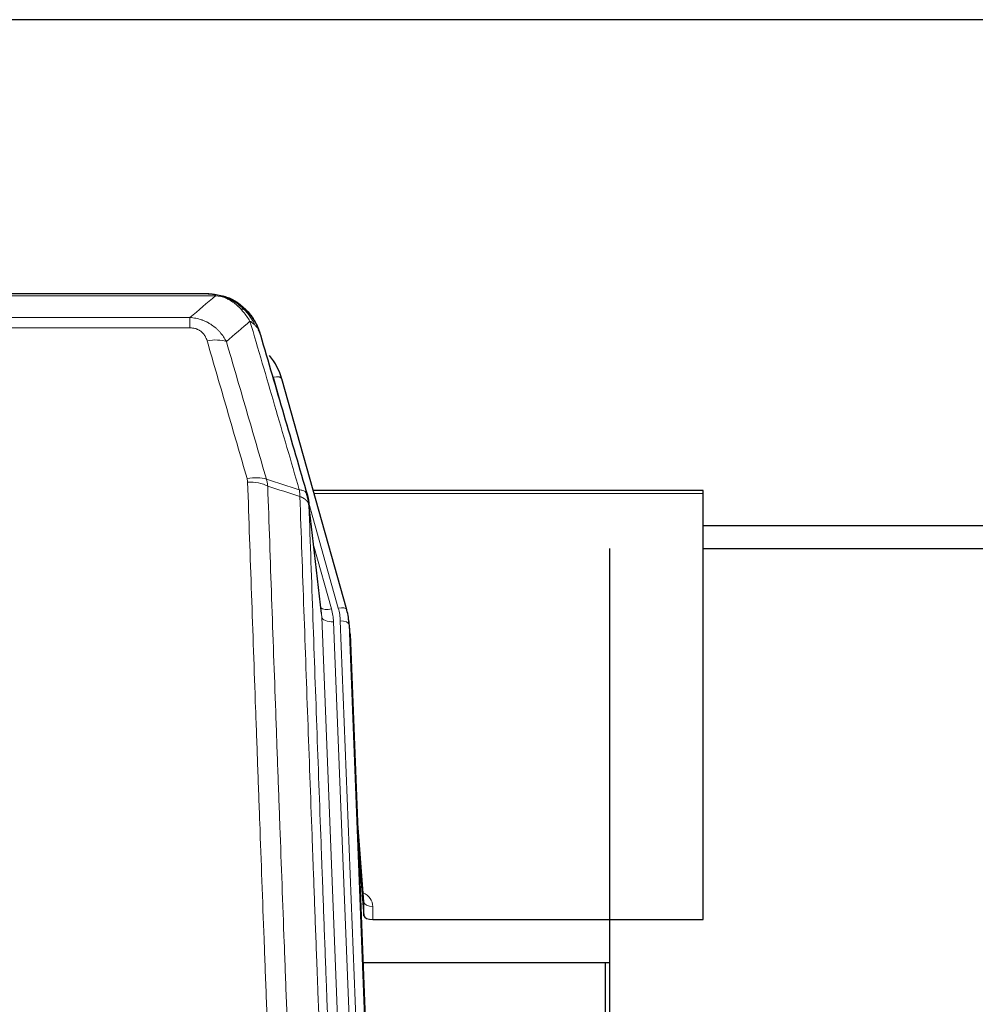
# Model space of a CAD drawing. Header units: inches. Extents: x 0 to 23760, y -13 to 16800.
# Tile 67 of 223: x 6091 to 6418, y 8263 to 8599. Entities that reach past the tile are written whole.
import ezdxf

# ---------------------------------------------------------------- set-up
doc = ezdxf.new("R2010")
doc.units = ezdxf.units.IN
doc.layers.add('254', color=7, linetype='Continuous', true_color=0xffffff)

msp = doc.modelspace()

# ---------------------------------------------------------------- linework, layer by layer
at = {"layer": '254', "color": 2, "linetype": 'Continuous', "lineweight": 25}
for p, q in [((6862.731, 8599.113), (5263.239, 8599.113)), ((6155.799, 8505.486), (5937.678, 8505.486)), ((6162.741, 8504.01), (6162.841, 8503.982)), ((6202.966, 8397.508), (6180.792, 8476.395)), ((6324.739, 8438.224), (6191.52, 8438.224)), ((6324.739, 8437.194), (6324.739, 8438.224)), ((6324.739, 8291.725), (6324.739, 8437.194)), ((6194.346, 8396.188), (6189.93, 8434.707)), ((6862.731, 8426.15), (6324.738, 8426.15)), ((6292.739, 8418.417), (6292.739, 8088.467)), ((6324.745, 8418.417), (6870.739, 8418.417)), ((6202.985, 8397.412), (6202.966, 8397.508)), ((6204.021, 8390.787), (6203.647, 8394.046)), ((6204.143, 8389.203), (6216.669, 8071.026)), ((6208.841, 8297.732), (6206.634, 8325.931)), ((6207.015, 8316.257), (6208.837, 8292.975)), ((6208.837, 8292.975), (6208.848, 8297.552)), ((6211.836, 8291.725), (6324.739, 8291.725)), ((6292.738, 8276.915), (6208.564, 8276.915)), ((6291.399, 8088.579), (6291.399, 8276.913))]:
    msp.add_line(p, q, dxfattribs=at)
at = {"layer": '254', "color": 110, "linetype": 'Continuous', "lineweight": 13}
for p, q in [((6158.141, 8504.824), (5935.336, 8504.824)), ((6162.841, 8503.982), (6162.91, 8503.825)), ((5944.067, 8497.356), (6149.41, 8497.356)), ((6149.41, 8497.356), (6149.41, 8493.822)), ((6149.41, 8493.822), (5944.067, 8493.822)), ((6182.63, 8460.157), (6177.904, 8476.968)), ((6324.739, 8437.194), (6191.807, 8437.194)), ((6200.078, 8398.082), (6190.005, 8433.916)), ((6194.436, 8395.015), (6190.059, 8433.195)), ((6191.705, 8419.227), (6197.731, 8397.789)), ((6207.433, 8064.879), (6194.436, 8395.015)), ((6211.255, 8067.572), (6198.428, 8393.388)), ((6213.554, 8069.088), (6200.775, 8393.681)), ((6204.143, 8389.203), (6203.769, 8392.461)), ((6203.769, 8392.461), (6216.43, 8070.881)), ((6208.848, 8297.552), (6206.641, 8325.739)), ((6211.846, 8296.141), (6211.836, 8291.725))]:
    msp.add_line(p, q, dxfattribs=at)
for centre, major_axis, ratio, start_param, end_param in [((6155.257, 8483.601), (9.598, 2.808), 0.562843, 0.6646512, 1.4076092), ((6177.904, 8475.583), (-2.888, -0.812), 0.4480327, 3.1416079, 4.5871119), ((6168.918, 8436.718), (9.604, 2.788), 0.5442898, 0.6684637, 1.414101), ((6169.106, 8435.545), (9.994, 0.345), 0.559112, 0.7940626, 1.551472), ((6197.731, 8399.636), (-3.851, -1.082), 0.4480327, 0.2500116, 1.4455193), ((6174.41, 8392.638), (-24.033, -0.038), 0.8858289, 3.1750594, 3.3842109), ((6200.078, 8396.697), (-2.888, -0.812), 0.4480327, 3.1416079, 4.5871119), ((6176.757, 8392.931), (-24.033, -0.038), 0.8858289, 3.1750594, 3.3842109), ((6198.428, 8395.235), (-3.997, -0.157), 0.4614673, 0.0341943, 1.5526308), ((6200.775, 8392.296), (-2.998, -0.118), 0.4614673, 3.175787, 4.6942235), ((6205.843, 8296.141), (-6.003, -0.046), 0.8757409, 3.1327535, 4.2284576), ((6211.846, 8297.595), (3, -0.007), 0.4848086, 3.1763596, 4.7135294)]:
    msp.add_ellipse(centre, major_axis=major_axis, ratio=ratio, start_param=start_param, end_param=end_param, dxfattribs=at)
at = {"layer": '254', "color": 2, "linetype": 'Continuous', "lineweight": 25}
for centre, major_axis, ratio, start_param, end_param in [((6154.597, 8470.381), (-27.014, -0.465), 0.8900028, 3.3708663, 3.7462667), ((6176.757, 8391.545), (-27.027, -0.37), 0.8864308, 3.1643527, 3.3735041), ((6211.836, 8293.019), (3, 0), 0.4313147, 3.1753737, 4.7125436)]:
    msp.add_ellipse(centre, major_axis=major_axis, ratio=ratio, start_param=start_param, end_param=end_param, dxfattribs=at)
at = {"layer": '254', "color": 110, "linetype": 'Continuous', "lineweight": 13}
for points in [[(6149.41, 8497.356), (6152.338, 8499.842), (6155.248, 8502.332), (6158.141, 8504.824)], [(6169.904, 8496.104), (6167.23, 8493.782), (6164.541, 8491.461), (6161.837, 8489.142)], [(6175.515, 8442.145), (6179.263, 8440.926), (6183.011, 8439.71), (6186.758, 8438.495)], [(6175.515, 8442.145), (6175.627, 8441.761), (6175.815, 8440.982), (6175.933, 8440.18), (6175.973, 8439.773)], [(6186.97, 8436.204), (6183.305, 8437.392), (6179.639, 8438.581), (6175.973, 8439.773)]]:
    msp.add_open_spline(points, degree=3, dxfattribs=at)
at = {"layer": '254', "color": 2, "linetype": 'Continuous', "lineweight": 25}
for points, degree in [([(6155.599, 8505.484), (6156.216, 8505.488), (6156.839, 8505.458), (6157.465, 8505.393)], 3), ([(6166.352, 8501.928), (6164.706, 8503.149), (6162.839, 8503.983)], 2), ([(6189.936, 8434.626), (6189.186, 8437.457)], 1)]:
    msp.add_open_spline(points, degree=degree, dxfattribs=at)
for points, knots in [([(6155.599, 8505.484), (6155.673, 8505.486), (6155.747, 8505.486), (6156.043, 8505.486), (6156.265, 8505.477), (6156.692, 8505.442), (6156.898, 8505.416), (6157.15, 8505.37), (6157.211, 8505.357), (6157.271, 8505.344)], [0, 0, 0, 0, 0.125, 0.125, 0.5, 0.5, 0.875, 0.875, 1, 1, 1, 1]), ([(6157.271, 8505.344), (6158.681, 8505.255), (6160.118, 8504.949), (6161.988, 8504.247), (6162.452, 8504.048), (6162.91, 8503.825)], [0, 0, 0, 0, 0.75, 0.75, 1, 1, 1, 1]), ([(6160.743, 8504.74), (6160.823, 8504.716), (6160.902, 8504.691), (6161.575, 8504.479), (6162.163, 8504.26), (6162.741, 8504.01)], [0, 0, 0, 0, 0.1180686, 0.1180686, 1, 1, 1, 1]), ([(6162.91, 8503.825), (6163.138, 8503.713), (6163.366, 8503.596), (6164.267, 8503.103), (6164.927, 8502.681), (6166.196, 8501.743), (6166.806, 8501.227), (6167.578, 8500.484), (6167.767, 8500.294), (6167.953, 8500.099)], [0, 0, 0, 0, 0.125, 0.125, 0.5, 0.5, 0.875, 0.875, 1, 1, 1, 1]), ([(6166.428, 8501.872), (6167.074, 8501.39), (6167.69, 8500.864), (6168.498, 8500.078), (6168.721, 8499.849), (6168.939, 8499.614)], [0, 0, 0, 0, 0.7159091, 0.7159091, 1, 1, 1, 1]), ([(6169.369, 8499.047), (6169.347, 8499.091), (6169.324, 8499.136), (6169.245, 8499.27), (6169.183, 8499.361), (6169.057, 8499.505), (6169.001, 8499.561), (6168.939, 8499.614)], [0, 0, 0, 0, 0.2280377, 0.2280377, 0.6912151, 0.6912151, 1, 1, 1, 1]), ([(6168.939, 8499.614), (6169.374, 8499.145), (6169.784, 8498.654), (6171.313, 8496.618), (6172.209, 8494.929), (6172.822, 8493.19)], [0, 0, 0, 0, 0.25, 0.25, 1, 1, 1, 1]), ([(6169.429, 8498.912), (6169.44, 8498.899), (6169.464, 8498.873), (6169.499, 8498.833), (6169.534, 8498.792), (6169.57, 8498.751), (6169.606, 8498.709), (6169.643, 8498.666), (6169.68, 8498.623), (6169.717, 8498.579), (6169.755, 8498.534), (6169.793, 8498.488), (6169.831, 8498.442), (6169.87, 8498.394), (6169.909, 8498.347), (6169.949, 8498.298), (6169.988, 8498.249), (6170.028, 8498.199), (6170.069, 8498.148), (6170.11, 8498.096), (6170.151, 8498.044), (6170.192, 8497.991), (6170.234, 8497.937), (6170.276, 8497.882), (6170.318, 8497.827), (6170.36, 8497.771), (6170.403, 8497.714), (6170.446, 8497.656), (6170.489, 8497.597), (6170.532, 8497.538), (6170.576, 8497.478), (6170.62, 8497.417), (6170.664, 8497.355), (6170.708, 8497.292), (6170.753, 8497.229), (6170.797, 8497.164), (6170.842, 8497.099), (6170.887, 8497.033), (6170.932, 8496.966), (6170.977, 8496.899), (6171.023, 8496.83), (6171.068, 8496.761), (6171.114, 8496.691), (6171.16, 8496.62), (6171.206, 8496.548), (6171.252, 8496.475), (6171.298, 8496.401), (6171.344, 8496.327), (6171.39, 8496.251), (6171.436, 8496.175), (6171.482, 8496.098), (6171.528, 8496.02), (6171.575, 8495.941), (6171.621, 8495.861), (6171.667, 8495.78), (6171.713, 8495.699), (6171.76, 8495.616), (6171.806, 8495.532), (6171.852, 8495.448), (6171.898, 8495.363), (6171.944, 8495.276), (6171.989, 8495.189), (6172.035, 8495.101), (6172.081, 8495.012), (6172.126, 8494.922), (6172.171, 8494.831), (6172.217, 8494.739), (6172.262, 8494.647), (6172.306, 8494.553), (6172.351, 8494.458), (6172.395, 8494.363), (6172.44, 8494.266), (6172.483, 8494.168), (6172.527, 8494.07), (6172.571, 8493.97), (6172.614, 8493.87), (6172.656, 8493.769), (6172.699, 8493.666), (6172.741, 8493.563), (6172.783, 8493.459), (6172.825, 8493.353), (6172.866, 8493.247), (6172.906, 8493.14), (6172.947, 8493.032), (6172.987, 8492.923), (6173.026, 8492.813), (6173.065, 8492.701), (6173.104, 8492.589), (6173.142, 8492.476), (6173.18, 8492.362), (6173.217, 8492.247), (6173.253, 8492.131), (6173.289, 8492.015), (6173.325, 8491.897), (6173.36, 8491.778), (6173.394, 8491.658), (6173.428, 8491.537), (6173.45, 8491.456), (6173.461, 8491.415)], [0, 0, 0, 0, 0.0060657, 0.012223, 0.0184718, 0.0248123, 0.0312443, 0.0377679, 0.0443831, 0.0510899, 0.0578883, 0.0647782, 0.0717598, 0.0788329, 0.0859977, 0.093254, 0.1006019, 0.1080414, 0.1155725, 0.1231952, 0.1309095, 0.1387154, 0.1466129, 0.1546019, 0.1626826, 0.1708549, 0.1791188, 0.1874742, 0.1959213, 0.20446, 0.2130903, 0.2218121, 0.2306256, 0.2395307, 0.2485274, 0.2576156, 0.2667955, 0.276067, 0.2854301, 0.2948848, 0.3044311, 0.314069, 0.3237985, 0.3336196, 0.3435324, 0.3535367, 0.3636326, 0.3738202, 0.3840993, 0.3944701, 0.4049324, 0.4154864, 0.426132, 0.4368691, 0.4476979, 0.4586183, 0.4696303, 0.480734, 0.4919292, 0.503216, 0.5145945, 0.5260645, 0.5376262, 0.5492795, 0.5610244, 0.5728609, 0.584789, 0.5968087, 0.60892, 0.621123, 0.6334175, 0.6458037, 0.6582815, 0.6708509, 0.6835119, 0.6962645, 0.7091087, 0.7220445, 0.735072, 0.748191, 0.7614017, 0.774704, 0.7880979, 0.8015834, 0.8151605, 0.8288293, 0.8425896, 0.8564416, 0.8703852, 0.8844204, 0.8985472, 0.9127656, 0.9270756, 0.9414773, 0.9559705, 0.9705554, 0.9852319, 1, 1, 1, 1]), ([(6173.461, 8491.415), (6173.403, 8491.726), (6173.321, 8492.03), (6173.108, 8492.622), (6172.977, 8492.911), (6172.822, 8493.19)], [0, 0, 0, 0, 0.5, 0.5, 1, 1, 1, 1]), ([(6173.461, 8491.415), (6174.791, 8486.893), (6176.124, 8482.36), (6178.791, 8473.274), (6180.127, 8468.72), (6184.138, 8455.027), (6186.817, 8445.857), (6189.503, 8436.646)], [0, 0, 0, 0, 0.25, 0.25, 0.5, 0.5, 1, 1, 1, 1]), ([(6189.503, 8436.646), (6189.508, 8436.629), (6189.518, 8436.595), (6189.533, 8436.542), (6189.549, 8436.489), (6189.564, 8436.434), (6189.579, 8436.378), (6189.595, 8436.322), (6189.61, 8436.264), (6189.625, 8436.205), (6189.641, 8436.144), (6189.656, 8436.083), (6189.672, 8436.02), (6189.687, 8435.957), (6189.702, 8435.892), (6189.717, 8435.826), (6189.732, 8435.759), (6189.747, 8435.691), (6189.762, 8435.622), (6189.777, 8435.551), (6189.792, 8435.48), (6189.806, 8435.407), (6189.82, 8435.333), (6189.834, 8435.258), (6189.848, 8435.181), (6189.862, 8435.104), (6189.875, 8435.026), (6189.896, 8434.899), (6189.922, 8434.73), (6189.95, 8434.523), (6189.974, 8434.331), (6189.993, 8434.154), (6190.009, 8433.991), (6190.022, 8433.844), (6190.032, 8433.712), (6190.04, 8433.595), (6190.046, 8433.493), (6190.051, 8433.406), (6190.054, 8433.334), (6190.056, 8433.278), (6190.058, 8433.237), (6190.059, 8433.211), (6190.059, 8433.199), (6190.059, 8433.195)], [0, 0, 0, 0, 0.0155037, 0.0313049, 0.0474035, 0.0637997, 0.0804935, 0.097485, 0.1147743, 0.1323613, 0.1502462, 0.1684289, 0.1869096, 0.2056883, 0.224765, 0.2441397, 0.2638126, 0.2837835, 0.3040527, 0.32462, 0.3454856, 0.3666494, 0.3881116, 0.409872, 0.4319308, 0.454288, 0.4769435, 0.4998975, 0.5635611, 0.6228928, 0.6778927, 0.7285606, 0.7748966, 0.8169007, 0.8545729, 0.8879131, 0.9169214, 0.9415977, 0.9619421, 0.9779545, 0.989635, 0.9969835, 1, 1, 1, 1])]:
    msp.add_open_spline(points, degree=3, knots=knots, dxfattribs=at)
at = {"layer": '254', "color": 110, "linetype": 'Continuous', "lineweight": 13}
for points, knots in [([(6157.271, 8505.344), (6157.389, 8505.317), (6157.499, 8505.286), (6157.748, 8505.199), (6157.873, 8505.138), (6158.059, 8504.996), (6158.12, 8504.915), (6158.141, 8504.824)], [0, 0, 0, 0, 0.25, 0.25, 0.625, 0.625, 1, 1, 1, 1]), ([(6158.141, 8504.824), (6159.362, 8504.722), (6160.538, 8504.428), (6162.032, 8503.801), (6162.399, 8503.625), (6162.759, 8503.43)], [0, 0, 0, 0, 0.75, 0.75, 1, 1, 1, 1]), ([(6162.91, 8503.825), (6162.911, 8503.795), (6162.91, 8503.762), (6162.896, 8503.677), (6162.88, 8503.621), (6162.832, 8503.517), (6162.8, 8503.469), (6162.759, 8503.43)], [0, 0, 0, 0, 0.25, 0.25, 0.625, 0.625, 1, 1, 1, 1]), ([(6162.759, 8503.43), (6162.94, 8503.333), (6163.118, 8503.231), (6163.825, 8502.807), (6164.34, 8502.448), (6165.334, 8501.662), (6165.813, 8501.234), (6166.428, 8500.625), (6166.579, 8500.47), (6166.729, 8500.311)], [0, 0, 0, 0, 0.125, 0.125, 0.5, 0.5, 0.875, 0.875, 1, 1, 1, 1]), ([(6149.41, 8497.356), (6149.745, 8497.332), (6150.078, 8497.299), (6150.741, 8497.212), (6151.069, 8497.158), (6152.045, 8496.966), (6152.683, 8496.797), (6153.386, 8496.561), (6153.463, 8496.534), (6153.619, 8496.478), (6153.696, 8496.45), (6153.928, 8496.364), (6154.081, 8496.303), (6154.535, 8496.115), (6155.13, 8495.846), (6155.703, 8495.538), (6156.124, 8495.293), (6156.333, 8495.167), (6156.538, 8495.035), (6156.674, 8494.947), (6156.742, 8494.902), (6157.348, 8494.492), (6157.856, 8494.096), (6158.575, 8493.457), (6158.808, 8493.236), (6159.146, 8492.894), (6159.257, 8492.778), (6159.475, 8492.543), (6159.583, 8492.423), (6160.11, 8491.818), (6160.498, 8491.311), (6161.213, 8490.257), (6161.54, 8489.709), (6161.837, 8489.142)], [0, 0, 0, 0, 0.0625, 0.0625, 0.125, 0.125, 0.25, 0.25, 0.265625, 0.265625, 0.28125, 0.28125, 0.3125, 0.3125, 0.375, 0.4375, 0.4375, 0.46875, 0.484375, 0.484375, 0.5, 0.5, 0.625, 0.625, 0.6875, 0.6875, 0.71875, 0.71875, 0.75, 0.75, 0.875, 0.875, 1, 1, 1, 1]), ([(6167.953, 8500.099), (6167.854, 8500.125), (6167.753, 8500.148), (6167.496, 8500.199), (6167.339, 8500.222), (6167.028, 8500.267), (6166.875, 8500.287), (6166.729, 8500.311)], [0, 0, 0, 0, 0.25, 0.25, 0.625, 0.625, 1, 1, 1, 1]), ([(6166.729, 8500.311), (6167.028, 8499.995), (6167.318, 8499.667), (6168.445, 8498.317), (6169.211, 8497.22), (6169.904, 8496.104)], [0, 0, 0, 0, 0.25, 0.25, 1, 1, 1, 1]), ([(6168.939, 8499.614), (6168.908, 8499.641), (6168.876, 8499.667), (6168.741, 8499.768), (6168.628, 8499.838), (6168.379, 8499.96), (6168.243, 8500.012), (6168.051, 8500.072), (6168.002, 8500.086), (6167.953, 8500.099)], [0, 0, 0, 0, 0.125, 0.125, 0.5, 0.5, 0.875, 0.875, 1, 1, 1, 1]), ([(6167.953, 8500.099), (6168.324, 8499.71), (6168.681, 8499.304), (6170.042, 8497.621), (6170.913, 8496.227), (6171.611, 8494.774)], [0, 0, 0, 0, 0.25, 0.25, 1, 1, 1, 1]), ([(6171.611, 8494.774), (6171.365, 8495.021), (6171.099, 8495.257), (6170.529, 8495.701), (6170.225, 8495.91), (6169.904, 8496.104)], [0, 0, 0, 0, 0.5, 0.5, 1, 1, 1, 1]), ([(6186.758, 8438.495), (6183.936, 8448.188), (6181.12, 8457.835), (6176.907, 8472.238), (6175.504, 8477.028), (6172.701, 8486.584), (6171.302, 8491.35), (6169.904, 8496.104)], [0, 0, 0, 0, 0.5, 0.5, 0.75, 0.75, 1, 1, 1, 1]), ([(6172.822, 8493.19), (6172.665, 8493.475), (6172.485, 8493.75), (6172.081, 8494.279), (6171.856, 8494.533), (6171.611, 8494.774)], [0, 0, 0, 0, 0.5, 0.5, 1, 1, 1, 1]), ([(6149.41, 8493.822), (6149.593, 8493.822), (6149.775, 8493.816), (6150.139, 8493.79), (6150.319, 8493.77), (6150.674, 8493.717), (6150.85, 8493.683), (6151.196, 8493.601), (6151.367, 8493.552), (6151.578, 8493.482), (6151.62, 8493.468), (6151.704, 8493.438), (6151.828, 8493.391), (6151.95, 8493.341), (6152.188, 8493.236), (6152.496, 8493.083), (6152.783, 8492.905), (6152.957, 8492.785), (6152.991, 8492.761), (6153.059, 8492.712), (6153.093, 8492.687), (6153.193, 8492.61), (6153.258, 8492.558), (6153.447, 8492.399), (6153.566, 8492.289), (6153.793, 8492.061), (6153.9, 8491.943), (6154.103, 8491.7), (6154.199, 8491.575), (6154.312, 8491.415), (6154.334, 8491.382), (6154.378, 8491.317), (6154.399, 8491.285), (6154.463, 8491.186), (6154.504, 8491.12), (6154.623, 8490.921), (6154.696, 8490.786), (6154.833, 8490.514), (6154.897, 8490.376), (6155.073, 8489.959), (6155.173, 8489.675), (6155.257, 8489.387)], [0, 0, 0, 0, 0.0625, 0.0625, 0.125, 0.125, 0.1875, 0.1875, 0.25, 0.25, 0.265625, 0.265625, 0.28125, 0.3125, 0.3125, 0.375, 0.4375, 0.4375, 0.453125, 0.453125, 0.46875, 0.46875, 0.5, 0.5, 0.5625, 0.5625, 0.625, 0.625, 0.6875, 0.6875, 0.703125, 0.703125, 0.71875, 0.71875, 0.75, 0.75, 0.8125, 0.8125, 0.875, 0.875, 1, 1, 1, 1]), ([(6168.918, 8442.316), (6166.633, 8450.221), (6164.351, 8458.097), (6160.936, 8469.865), (6159.799, 8473.78), (6157.526, 8481.595), (6156.391, 8485.495), (6155.257, 8489.387)], [0, 0, 0, 0, 0.5, 0.5, 0.75, 0.75, 1, 1, 1, 1]), ([(6161.837, 8489.142), (6162.972, 8485.256), (6164.109, 8481.363), (6166.384, 8473.56), (6167.523, 8469.651), (6170.942, 8457.901), (6173.226, 8450.038), (6175.515, 8442.145)], [0, 0, 0, 0, 0.25, 0.25, 0.5, 0.5, 1, 1, 1, 1]), ([(6168.918, 8442.316), (6168.974, 8442.122), (6169.018, 8441.928), (6169.08, 8441.535), (6169.099, 8441.338), (6169.106, 8441.139)], [0, 0, 0, 0, 0.5, 0.5, 1, 1, 1, 1]), ([(6181.064, 8122.136), (6180.507, 8135.966), (6179.406, 8163.496), (6177.798, 8204.4), (6176.756, 8231.409), (6175.985, 8251.567), (6175.603, 8261.622), (6175.225, 8271.64), (6174.973, 8278.31), (6174.848, 8281.641), (6174.225, 8298.277), (6173.733, 8311.514), (6173.008, 8331.263), (6172.768, 8337.827), (6172.292, 8350.918), (6172.056, 8357.445), (6171.354, 8376.968), (6170.434, 8402.847), (6169.543, 8428.425), (6169.106, 8441.139)], [0, 0, 0, 0, 0.125, 0.25, 0.375, 0.375, 0.4375, 0.46875, 0.46875, 0.5, 0.5, 0.625, 0.625, 0.6875, 0.6875, 0.75, 0.75, 0.875, 1, 1, 1, 1]), ([(6175.973, 8439.773), (6176.412, 8427.075), (6177.303, 8401.53), (6178.225, 8375.683), (6178.928, 8356.185), (6179.164, 8349.667), (6179.641, 8336.593), (6179.881, 8330.037), (6180.607, 8310.312), (6181.099, 8297.092), (6181.723, 8280.478), (6181.849, 8277.151), (6182.1, 8270.489), (6182.479, 8260.484), (6182.862, 8250.442), (6183.634, 8230.309), (6184.677, 8203.335), (6186.287, 8162.483), (6187.389, 8134.988), (6187.947, 8121.175)], [0, 0, 0, 0, 0.125, 0.25, 0.25, 0.3125, 0.3125, 0.375, 0.375, 0.5, 0.5, 0.53125, 0.53125, 0.5625, 0.625, 0.625, 0.75, 0.875, 1, 1, 1, 1]), ([(6189.503, 8436.646), (6189.482, 8436.892), (6189.404, 8437.123), (6189.141, 8437.543), (6188.955, 8437.731), (6188.483, 8438.053), (6188.198, 8438.187), (6187.54, 8438.39), (6187.167, 8438.46), (6186.758, 8438.495)], [0, 0, 0, 0, 0.25, 0.25, 0.5, 0.5, 0.75, 0.75, 1, 1, 1, 1]), ([(6186.758, 8438.495), (6186.833, 8438.122), (6186.876, 8437.75), (6186.934, 8436.992), (6186.949, 8436.605), (6186.97, 8436.204)], [0, 0, 0, 0, 0.5, 0.5, 1, 1, 1, 1]), ([(6190.059, 8433.195), (6190.059, 8433.203), (6190.057, 8433.219), (6190.054, 8433.243), (6190.05, 8433.267), (6190.047, 8433.29), (6190.043, 8433.314), (6190.039, 8433.337), (6190.035, 8433.361), (6190.03, 8433.385), (6190.025, 8433.408), (6190.02, 8433.432), (6190.015, 8433.455), (6190.009, 8433.479), (6190.003, 8433.502), (6189.997, 8433.526), (6189.991, 8433.549), (6189.984, 8433.573), (6189.977, 8433.596), (6189.97, 8433.62), (6189.963, 8433.643), (6189.955, 8433.666), (6189.947, 8433.69), (6189.939, 8433.713), (6189.931, 8433.736), (6189.922, 8433.76), (6189.913, 8433.783), (6189.904, 8433.806), (6189.895, 8433.829), (6189.885, 8433.852), (6189.875, 8433.875), (6189.865, 8433.898), (6189.855, 8433.921), (6189.844, 8433.944), (6189.833, 8433.967), (6189.822, 8433.99), (6189.811, 8434.013), (6189.799, 8434.036), (6189.787, 8434.059), (6189.775, 8434.082), (6189.763, 8434.105), (6189.75, 8434.127), (6189.737, 8434.15), (6189.724, 8434.173), (6189.711, 8434.195), (6189.697, 8434.218), (6189.684, 8434.24), (6189.669, 8434.263), (6189.655, 8434.285), (6189.641, 8434.308), (6189.626, 8434.33), (6189.611, 8434.352), (6189.595, 8434.374), (6189.58, 8434.397), (6189.564, 8434.419), (6189.548, 8434.441), (6189.532, 8434.463), (6189.515, 8434.485), (6189.498, 8434.507), (6189.481, 8434.529), (6189.464, 8434.551), (6189.447, 8434.572), (6189.429, 8434.594), (6189.411, 8434.616), (6189.393, 8434.637), (6189.374, 8434.659), (6189.356, 8434.681), (6189.337, 8434.702), (6189.318, 8434.723), (6189.298, 8434.745), (6189.279, 8434.766), (6189.259, 8434.787), (6189.239, 8434.809), (6189.219, 8434.83), (6189.198, 8434.851), (6189.177, 8434.872), (6189.15, 8434.899), (6189.116, 8434.932), (6189.075, 8434.971), (6189.034, 8435.009), (6188.991, 8435.047), (6188.948, 8435.085), (6188.904, 8435.123), (6188.859, 8435.16), (6188.814, 8435.197), (6188.767, 8435.234), (6188.72, 8435.271), (6188.672, 8435.307), (6188.624, 8435.343), (6188.574, 8435.378), (6188.524, 8435.413), (6188.473, 8435.448), (6188.421, 8435.483), (6188.369, 8435.517), (6188.316, 8435.551), (6188.262, 8435.585), (6188.207, 8435.618), (6188.152, 8435.651), (6188.096, 8435.683), (6188.039, 8435.715), (6187.982, 8435.747), (6187.923, 8435.778), (6187.865, 8435.81), (6187.805, 8435.84), (6187.745, 8435.871), (6187.684, 8435.9), (6187.622, 8435.93), (6187.56, 8435.959), (6187.497, 8435.988), (6187.433, 8436.016), (6187.369, 8436.044), (6187.304, 8436.072), (6187.239, 8436.099), (6187.172, 8436.126), (6187.106, 8436.152), (6187.038, 8436.178), (6186.993, 8436.195), (6186.97, 8436.204)], [0, 0, 0, 0, 0.0066687, 0.0133374, 0.0200061, 0.0266746, 0.0333432, 0.0400116, 0.0466801, 0.0533484, 0.0600168, 0.066685, 0.0733532, 0.0800214, 0.0866895, 0.0933575, 0.1000255, 0.1066935, 0.1133614, 0.1200292, 0.126697, 0.1333647, 0.1400324, 0.1467001, 0.1533676, 0.1600352, 0.1667026, 0.1733701, 0.1800374, 0.1867047, 0.193372, 0.2000392, 0.2067064, 0.2133735, 0.2200405, 0.2267075, 0.2333745, 0.2400414, 0.2467082, 0.253375, 0.2600418, 0.2667085, 0.2733751, 0.2800417, 0.2867082, 0.2933747, 0.3000412, 0.3067075, 0.3133739, 0.3200401, 0.3267064, 0.3333725, 0.3400387, 0.3467047, 0.3533708, 0.3600367, 0.3667026, 0.3733685, 0.3800343, 0.3867001, 0.3933658, 0.4000315, 0.4066971, 0.4133626, 0.4200281, 0.4266936, 0.433359, 0.4400243, 0.4466896, 0.4533549, 0.4600201, 0.4666852, 0.4733503, 0.4800154, 0.4866804, 0.4933453, 0.5000102, 0.5125098, 0.5250093, 0.5375088, 0.5500082, 0.5625077, 0.5750071, 0.5875066, 0.600006, 0.6125054, 0.6250049, 0.6375043, 0.6500037, 0.6625032, 0.6750026, 0.6875021, 0.7000016, 0.7125011, 0.7250006, 0.7375001, 0.7499997, 0.7624993, 0.7749989, 0.7874985, 0.7999982, 0.812498, 0.8249977, 0.8374975, 0.8499974, 0.8624973, 0.8749972, 0.8874972, 0.8999973, 0.9124974, 0.9249976, 0.9374978, 0.9499981, 0.9624985, 0.9749989, 0.9874994, 1, 1, 1, 1]), ([(6199.199, 8112.308), (6198.628, 8126.361), (6197.5, 8154.331), (6195.855, 8195.883), (6194.789, 8223.314), (6194, 8243.787), (6193.609, 8253.998), (6193.157, 8265.867), (6192.965, 8270.944), (6192.837, 8274.326), (6192.773, 8276.016), (6192.454, 8284.462), (6192.075, 8294.569), (6191.637, 8306.313), (6191.45, 8311.335), (6191.326, 8314.681), (6191.264, 8316.353), (6190.708, 8331.39), (6189.735, 8357.965), (6188.324, 8397.358), (6187.416, 8423.308), (6186.97, 8436.204)], [0, 0, 0, 0, 0.125, 0.25, 0.375, 0.375, 0.4375, 0.46875, 0.484375, 0.484375, 0.5, 0.5, 0.5625, 0.59375, 0.609375, 0.609375, 0.625, 0.625, 0.75, 0.875, 1, 1, 1, 1]), ([(6190.059, 8433.195), (6190.504, 8420.348), (6191.41, 8394.497), (6192.817, 8355.253), (6193.787, 8328.779), (6194.342, 8313.8), (6194.403, 8312.135), (6194.527, 8308.801), (6194.713, 8303.798), (6195.15, 8292.099), (6195.528, 8282.03), (6195.846, 8273.616), (6195.91, 8271.933), (6196.038, 8268.563), (6196.23, 8263.505), (6196.68, 8251.681), (6197.07, 8241.509), (6197.856, 8221.114), (6198.92, 8193.786), (6200.56, 8152.392), (6201.685, 8124.527), (6202.255, 8110.527)], [0, 0, 0, 0, 0.125, 0.25, 0.375, 0.375, 0.390625, 0.390625, 0.40625, 0.4375, 0.5, 0.5, 0.515625, 0.515625, 0.53125, 0.5625, 0.625, 0.625, 0.75, 0.875, 1, 1, 1, 1])]:
    msp.add_open_spline(points, degree=3, knots=knots, dxfattribs=at)

doc.saveas('drawing.dxf')
